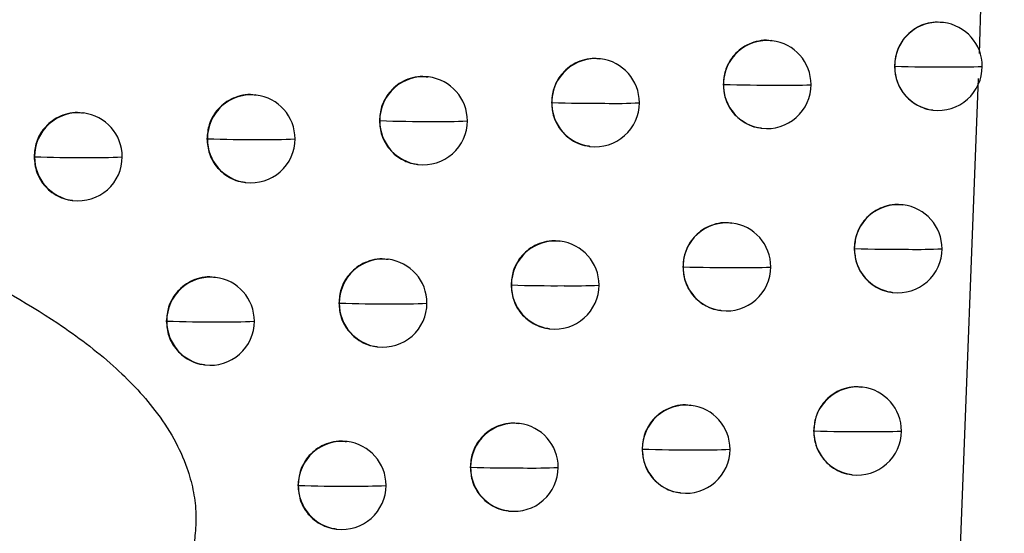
# Model space of a CAD drawing. Header units: millimetres. Extents: x 25 to 1229, y -261 to 1180.
# Tile 72 of 224: x 257.6 to 268.77, y 330.4 to 336.23. Entities that reach past the tile are written whole.
import ezdxf

# ---------------------------------------------------------------- set-up
doc = ezdxf.new("R2010")
doc.units = ezdxf.units.MM

msp = doc.modelspace()

# ---------------------------------------------------------------- linework, layer by layer
at = {"color": 7, "linetype": 'Continuous', "lineweight": 25}
for p, q in [((268.486, 335.845), (268.768, 345.704)), ((268.077, 336.198), (268.069, 336.199)), ((266.135, 335.991), (266.127, 335.992)), ((264.189, 335.785), (264.181, 335.786)), ((267.523, 335.701), (267.523, 335.701)), ((262.238, 335.58), (262.23, 335.581)), ((268.097, 325.742), (268.477, 335.562)), ((265.58, 335.495), (265.581, 335.495)), ((260.282, 335.375), (260.275, 335.376)), ((263.632, 335.289), (263.635, 335.289)), ((258.322, 335.171), (258.315, 335.172)), ((267.952, 335.206), (267.958, 335.205)), ((261.68, 335.084), (261.684, 335.084)), ((266.01, 334.999), (266.016, 334.999)), ((259.723, 334.879), (259.728, 334.879)), ((264.063, 334.793), (264.07, 334.793)), ((257.762, 334.675), (257.768, 334.675)), ((257.768, 334.675), (257.768, 334.675)), ((262.112, 334.588), (262.119, 334.587)), ((260.157, 334.383), (260.163, 334.382)), ((258.196, 334.179), (258.203, 334.178)), ((267.621, 334.128), (267.613, 334.13)), ((265.678, 333.922), (265.67, 333.923)), ((263.73, 333.716), (263.722, 333.717)), ((267.066, 333.632), (267.067, 333.632)), ((261.778, 333.511), (261.77, 333.512)), ((265.122, 333.426), (265.124, 333.426)), ((259.822, 333.306), (259.814, 333.307)), ((263.174, 333.22), (263.176, 333.22)), ((267.496, 333.136), (267.502, 333.136)), ((261.22, 333.015), (261.224, 333.015)), ((265.553, 332.93), (265.559, 332.929)), ((259.263, 332.811), (259.268, 332.81)), ((263.605, 332.724), (263.611, 332.723)), ((261.653, 332.519), (261.659, 332.518)), ((259.696, 332.314), (259.703, 332.313)), ((267.16, 332.06), (267.152, 332.061)), ((265.216, 331.854), (265.208, 331.855)), ((263.267, 331.648), (263.259, 331.649)), ((266.605, 331.564), (266.606, 331.564)), ((261.314, 331.443), (261.306, 331.444)), ((264.66, 331.358), (264.662, 331.357)), ((262.71, 331.152), (262.713, 331.152)), ((267.035, 331.068), (267.041, 331.067)), ((260.756, 330.947), (260.76, 330.947)), ((265.091, 330.862), (265.097, 330.861)), ((263.142, 330.656), (263.148, 330.655)), ((261.188, 330.451), (261.195, 330.45))]:
    msp.add_line(p, q, dxfattribs=at)
at = {"color": 7, "linetype": 'Continuous', "lineweight": 25, "flags": 128}
for points in [[(259.728, 334.879), (259.728, 334.879), (259.728, 334.879), (259.728, 334.879), (259.728, 334.879), (259.728, 334.879), (259.728, 334.879), (259.728, 334.879), (259.728, 334.879)], [(259.268, 332.81), (259.268, 332.81), (259.268, 332.81), (259.268, 332.81), (259.268, 332.81), (259.268, 332.81), (259.268, 332.81), (259.268, 332.81), (259.268, 332.81)]]:
    msp.add_lwpolyline(points, dxfattribs=at)
at = {"color": 7, "linetype": 'Continuous', "lineweight": 25}
for centre, radius, start, end in [((268.02, 335.704), 0.497, 83.4434, 180.2018), ((268.018, 335.701), 0.5, 359.8089, 83.1656), ((266.079, 335.497), 0.497, 83.4434, 180.2107), ((266.076, 335.495), 0.5, 359.8117, 83.1656), ((264.132, 335.291), 0.497, 83.4435, 180.2216), ((264.129, 335.289), 0.5, 359.8186, 83.1656), ((268.029, 351.88), 16.186, 268.2102, 270.3922), ((268.028, 335.7), 0.505, 179.7751, 179.8513), ((268.019, 335.697), 0.496, 179.5404, 262.9184), ((268.018, 335.701), 0.5, 263.1656, 359.8089), ((268.251, 341.351), 5.657, 268.8686, 272.7001), ((262.181, 335.086), 0.497, 83.4436, 180.234), ((262.178, 335.084), 0.5, 359.8289, 83.1656), ((266.08, 350.64), 15.152, 268.1159, 270.4181), ((266.087, 335.494), 0.505, 179.7839, 179.8513), ((266.078, 335.491), 0.496, 179.5404, 262.9184), ((266.076, 335.495), 0.5, 263.1656, 359.8117), ((266.304, 341.01), 5.524, 268.8228, 272.8258), ((260.226, 334.881), 0.497, 83.4437, 180.2473), ((260.223, 334.879), 0.5, 359.8421, 83.1656), ((264.126, 349.723), 14.442, 268.0521, 270.4374), ((264.14, 335.288), 0.505, 179.7948, 179.8513), ((264.131, 335.285), 0.496, 179.5403, 262.9184), ((264.129, 335.289), 0.5, 263.1656, 359.8186), ((264.351, 340.77), 5.49, 268.7971, 272.9046), ((258.265, 334.677), 0.497, 83.4438, 180.2609), ((258.263, 334.675), 0.5, 359.8576, 83.1656), ((262.168, 349.067), 13.991, 268.0191, 270.4501), ((262.189, 335.082), 0.505, 179.8072, 179.8513), ((262.18, 335.08), 0.496, 179.5403, 262.9184), ((262.178, 335.084), 0.5, 263.1656, 359.8289), ((262.394, 340.618), 5.543, 268.7908, 272.9373), ((260.205, 348.637), 13.766, 268.0167, 270.4557), ((260.225, 334.875), 0.496, 179.5403, 262.9184), ((260.223, 334.879), 0.5, 263.1656, 359.8421), ((260.433, 340.553), 5.683, 268.8032, 272.9246), ((258.237, 348.423), 13.756, 268.045, 270.454), ((258.264, 334.671), 0.496, 179.5403, 262.9185), ((258.263, 334.675), 0.5, 263.1656, 359.8576), ((258.467, 340.581), 5.915, 268.8338, 272.8671), ((267.564, 333.634), 0.497, 83.4434, 180.204), ((267.562, 333.632), 0.5, 359.809, 83.1656), ((265.621, 333.428), 0.497, 83.4434, 180.2132), ((265.619, 333.426), 0.5, 359.8127, 83.1656), ((263.674, 333.222), 0.497, 83.4435, 180.2244), ((263.671, 333.22), 0.5, 359.8203, 83.1656), ((267.571, 349.465), 15.84, 268.1785, 270.4006), ((267.572, 333.631), 0.505, 179.7772, 179.8513), ((267.563, 333.628), 0.496, 179.5404, 262.9184), ((267.562, 333.632), 0.5, 263.1656, 359.809), ((267.793, 339.226), 5.602, 268.8524, 272.7433), ((261.722, 333.017), 0.497, 83.4436, 180.237), ((261.719, 333.015), 0.5, 359.8312, 83.1656), ((265.62, 348.321), 14.903, 268.0918, 270.4248), ((265.629, 333.424), 0.505, 179.7865, 179.8513), ((265.62, 333.422), 0.496, 179.5403, 262.9184), ((265.619, 333.426), 0.5, 263.1656, 359.8127), ((265.845, 338.911), 5.494, 268.8115, 272.8574), ((259.765, 332.812), 0.497, 83.4437, 180.2502), ((259.762, 332.81), 0.5, 359.8447, 83.1656), ((263.665, 347.476), 14.264, 268.0351, 270.4426), ((263.682, 333.219), 0.505, 179.7976, 179.8513), ((263.673, 333.216), 0.496, 179.5403, 262.9184), ((263.671, 333.22), 0.5, 263.1656, 359.8203), ((263.891, 338.69), 5.479, 268.7901, 272.9258), ((261.706, 346.874), 13.868, 268.0085, 270.4537), ((261.73, 333.013), 0.505, 179.8101, 179.8513), ((261.72, 333.011), 0.496, 179.5403, 262.9184), ((261.719, 333.015), 0.5, 263.1656, 359.8312), ((261.933, 338.554), 5.548, 268.7876, 272.9491), ((259.742, 346.49), 13.688, 268.012, 270.4578), ((259.764, 332.806), 0.496, 179.5403, 262.9184), ((259.762, 332.81), 0.5, 263.1656, 359.8447), ((259.971, 338.503), 5.702, 268.8034, 272.9279), ((267.104, 331.566), 0.497, 83.4434, 180.2062), ((267.101, 331.564), 0.5, 359.8094, 83.1656), ((265.159, 331.36), 0.497, 83.4435, 180.2159), ((265.157, 331.357), 0.5, 359.814, 83.1656), ((263.211, 331.154), 0.497, 83.4435, 180.2273), ((263.208, 331.152), 0.5, 359.8222, 83.1656), ((267.108, 347.079), 15.523, 268.1488, 270.4085), ((267.112, 331.562), 0.505, 179.7795, 179.8513), ((267.103, 331.56), 0.496, 179.5404, 262.9184), ((267.101, 331.564), 0.5, 263.1656, 359.8094), ((267.331, 337.11), 5.554, 268.8374, 272.7835), ((261.257, 330.949), 0.497, 83.4436, 180.2399), ((261.255, 330.947), 0.5, 359.8335, 83.1656), ((265.156, 346.024), 14.674, 268.0695, 270.4311), ((265.167, 331.356), 0.505, 179.7891, 179.8513), ((265.158, 331.353), 0.496, 179.5403, 262.9184), ((265.157, 331.357), 0.5, 263.1656, 359.814), ((265.381, 336.818), 5.469, 268.8012, 272.8865), ((263.201, 345.244), 14.1, 268.0196, 270.4473), ((263.219, 331.15), 0.505, 179.8005, 179.8513), ((263.21, 331.148), 0.496, 179.5403, 262.9184), ((263.208, 331.152), 0.5, 263.1656, 359.8222), ((263.427, 336.614), 5.471, 268.7841, 272.9448), ((261.24, 344.694), 13.756, 267.9992, 270.457), ((261.265, 330.945), 0.505, 179.8131, 179.8513), ((261.256, 330.943), 0.496, 179.5403, 262.9184), ((261.255, 330.947), 0.5, 263.1656, 359.8335), ((261.468, 336.494), 5.556, 268.7853, 272.9589)]:
    msp.add_arc(centre, radius, start, end, dxfattribs=at)
for points, knots in [([(268.069, 336.198), (268.031, 336.2), (267.958, 336.205), (267.853, 336.179), (267.734, 336.122), (267.618, 336.016), (267.537, 335.86), (267.527, 335.752), (267.523, 335.701)], [0, 0, 0, 0, 0.137466, 0.266572, 0.389661, 0.616767, 0.820196, 1, 1, 1, 1]), ([(266.127, 335.989), (266.108, 335.992), (266.05, 336.001), (265.954, 335.985), (265.848, 335.946), (265.759, 335.887), (265.669, 335.794), (265.595, 335.661), (265.585, 335.548), (265.58, 335.495)], [0, 0, 0, 0, 0.069576, 0.213007, 0.348735, 0.47676, 0.597084, 0.813735, 1, 1, 1, 1]), ([(264.18, 335.783), (264.161, 335.786), (264.104, 335.795), (264.008, 335.779), (263.902, 335.741), (263.813, 335.681), (263.722, 335.589), (263.648, 335.456), (263.637, 335.342), (263.632, 335.289)], [0, 0, 0, 0, 0.069511, 0.212308, 0.34759, 0.475357, 0.595608, 0.812652, 1, 1, 1, 1]), ([(267.523, 335.701), (267.527, 335.65), (267.537, 335.542), (267.617, 335.389), (267.728, 335.284), (267.843, 335.231), (267.91, 335.207), (267.948, 335.207), (267.952, 335.207)], [0, 0, 0, 0, 0.212494, 0.446771, 0.702941, 0.839926, 0.982488, 1, 1, 1, 1]), ([(262.229, 335.577), (262.211, 335.58), (262.153, 335.59), (262.057, 335.574), (261.952, 335.536), (261.862, 335.477), (261.771, 335.384), (261.696, 335.252), (261.685, 335.137), (261.68, 335.084)], [0, 0, 0, 0, 0.069464, 0.211531, 0.346298, 0.473763, 0.593924, 0.811407, 1, 1, 1, 1]), ([(265.58, 335.495), (265.585, 335.441), (265.595, 335.325), (265.671, 335.192), (265.763, 335.1), (265.851, 335.044), (265.936, 335.009), (265.991, 335.004), (266.01, 335.003)], [0, 0, 0, 0, 0.224226, 0.478602, 0.617808, 0.764673, 0.919203, 1, 1, 1, 1]), ([(249.679, 335.339), (249.882, 335.309), (250.283, 335.249), (250.874, 335.151), (251.45, 335.047), (252.01, 334.937), (252.876, 334.754), (254.003, 334.478), (255.443, 334.036), (256.79, 333.506), (257.891, 332.91), (258.648, 332.34), (259.084, 331.887), (259.352, 331.486), (259.493, 331.18), (259.57, 330.901), (259.604, 330.651), (259.596, 330.485), (259.591, 330.403)], [0, 0, 0, 0, 0.05206, 0.102861, 0.152414, 0.200731, 0.247826, 0.377779, 0.496068, 0.631854, 0.746872, 0.814434, 0.873095, 0.90603, 0.936579, 0.958123, 0.979111, 1, 1, 1, 1]), ([(260.274, 335.372), (260.255, 335.375), (260.198, 335.385), (260.102, 335.369), (259.997, 335.332), (259.907, 335.273), (259.815, 335.181), (259.739, 335.048), (259.729, 334.933), (259.723, 334.879)], [0, 0, 0, 0, 0.069432, 0.210512, 0.344579, 0.47163, 0.591661, 0.809723, 1, 1, 1, 1]), ([(263.632, 335.289), (263.637, 335.235), (263.648, 335.118), (263.725, 334.985), (263.817, 334.893), (263.905, 334.837), (263.99, 334.803), (264.045, 334.798), (264.064, 334.797)], [0, 0, 0, 0, 0.225922, 0.480875, 0.619937, 0.76636, 0.92015, 1, 1, 1, 1]), ([(258.314, 335.168), (258.295, 335.171), (258.238, 335.181), (258.143, 335.165), (258.038, 335.128), (257.949, 335.071), (257.856, 334.98), (257.779, 334.846), (257.767, 334.73), (257.762, 334.675)], [0, 0, 0, 0, 0.069411, 0.208494, 0.341138, 0.467339, 0.587094, 0.806308, 1, 1, 1, 1]), ([(261.68, 335.084), (261.685, 335.029), (261.696, 334.911), (261.775, 334.777), (261.867, 334.686), (261.955, 334.631), (262.04, 334.597), (262.094, 334.593), (262.113, 334.591)], [0, 0, 0, 0, 0.228946, 0.484919, 0.623729, 0.769384, 0.921886, 1, 1, 1, 1]), ([(259.723, 334.879), (259.729, 334.822), (259.74, 334.703), (259.821, 334.568), (259.915, 334.479), (260.003, 334.425), (260.086, 334.392), (260.139, 334.388), (260.157, 334.386)], [0, 0, 0, 0, 0.2348761, 0.4928404, 0.6311603, 0.7753254, 0.9253355, 1, 1, 1, 1]), ([(257.762, 334.675), (257.768, 334.615), (257.781, 334.491), (257.868, 334.354), (257.964, 334.267), (258.051, 334.217), (258.131, 334.187), (258.181, 334.183), (258.197, 334.182)], [0, 0, 0, 0, 0.2492656, 0.5120579, 0.6491982, 0.789766, 0.9337614, 1, 1, 1, 1]), ([(267.612, 334.126), (267.593, 334.129), (267.536, 334.138), (267.439, 334.122), (267.334, 334.083), (267.245, 334.023), (267.155, 333.93), (267.082, 333.798), (267.071, 333.684), (267.066, 333.632)], [0, 0, 0, 0, 0.069646, 0.213536, 0.349585, 0.477794, 0.598167, 0.814525, 1, 1, 1, 1]), ([(265.669, 333.919), (265.65, 333.922), (265.593, 333.932), (265.496, 333.916), (265.391, 333.877), (265.302, 333.817), (265.211, 333.725), (265.138, 333.592), (265.127, 333.479), (265.122, 333.426)], [0, 0, 0, 0, 0.0695571, 0.2128507, 0.3484822, 0.476452, 0.5967617, 0.8135, 1, 1, 1, 1]), ([(263.722, 333.714), (263.703, 333.717), (263.645, 333.726), (263.549, 333.71), (263.444, 333.672), (263.354, 333.612), (263.263, 333.52), (263.189, 333.387), (263.178, 333.273), (263.174, 333.22)], [0, 0, 0, 0, 0.069498, 0.212144, 0.347321, 0.475026, 0.59526, 0.812396, 1, 1, 1, 1]), ([(267.066, 333.632), (267.071, 333.578), (267.082, 333.462), (267.157, 333.329), (267.248, 333.237), (267.337, 333.181), (267.422, 333.146), (267.477, 333.141), (267.496, 333.14)], [0, 0, 0, 0, 0.223371, 0.477452, 0.616733, 0.763827, 0.918743, 1, 1, 1, 1]), ([(261.77, 333.508), (261.751, 333.511), (261.693, 333.521), (261.597, 333.505), (261.492, 333.467), (261.403, 333.408), (261.311, 333.316), (261.236, 333.183), (261.225, 333.068), (261.22, 333.015)], [0, 0, 0, 0, 0.069455, 0.211339, 0.345976, 0.473365, 0.593503, 0.811095, 1, 1, 1, 1]), ([(265.122, 333.426), (265.127, 333.371), (265.138, 333.255), (265.214, 333.122), (265.305, 333.031), (265.394, 332.974), (265.479, 332.94), (265.534, 332.935), (265.553, 332.933)], [0, 0, 0, 0, 0.2244585, 0.4789145, 0.6180997, 0.764901, 0.9193242, 1, 1, 1, 1]), ([(259.813, 333.304), (259.794, 333.307), (259.737, 333.316), (259.641, 333.301), (259.536, 333.263), (259.447, 333.204), (259.355, 333.112), (259.279, 332.979), (259.268, 332.864), (259.263, 332.811)], [0, 0, 0, 0, 0.069426, 0.210222, 0.344087, 0.471017, 0.591009, 0.809237, 1, 1, 1, 1]), ([(263.174, 333.22), (263.179, 333.165), (263.189, 333.049), (263.266, 332.915), (263.358, 332.824), (263.447, 332.768), (263.531, 332.734), (263.586, 332.729), (263.605, 332.728)], [0, 0, 0, 0, 0.226337, 0.481431, 0.620457, 0.766773, 0.920381, 1, 1, 1, 1]), ([(261.22, 333.015), (261.225, 332.959), (261.236, 332.842), (261.315, 332.708), (261.408, 332.617), (261.496, 332.562), (261.58, 332.528), (261.635, 332.524), (261.653, 332.522)], [0, 0, 0, 0, 0.2297315, 0.4859693, 0.624713, 0.7701691, 0.9223379, 1, 1, 1, 1]), ([(259.263, 332.811), (259.268, 332.753), (259.28, 332.633), (259.361, 332.498), (259.455, 332.409), (259.543, 332.355), (259.626, 332.323), (259.679, 332.319), (259.696, 332.317)], [0, 0, 0, 0, 0.23658, 0.495116, 0.633295, 0.777033, 0.926329, 1, 1, 1, 1]), ([(267.152, 332.057), (267.133, 332.06), (267.075, 332.07), (266.979, 332.054), (266.873, 332.015), (266.784, 331.955), (266.694, 331.862), (266.621, 331.73), (266.61, 331.616), (266.605, 331.564)], [0, 0, 0, 0, 0.069613, 0.21337, 0.349326, 0.477483, 0.597845, 0.814293, 1, 1, 1, 1]), ([(265.207, 331.851), (265.189, 331.854), (265.131, 331.864), (265.035, 331.848), (264.929, 331.809), (264.84, 331.749), (264.749, 331.657), (264.675, 331.524), (264.665, 331.41), (264.66, 331.358)], [0, 0, 0, 0, 0.06954, 0.212693, 0.348226, 0.47614, 0.596434, 0.813261, 1, 1, 1, 1]), ([(263.259, 331.645), (263.24, 331.649), (263.182, 331.658), (263.086, 331.642), (262.981, 331.604), (262.891, 331.544), (262.8, 331.452), (262.726, 331.319), (262.715, 331.205), (262.71, 331.152)], [0, 0, 0, 0, 0.0694856, 0.2119759, 0.3470428, 0.4746842, 0.5948992, 0.81213, 1, 1, 1, 1]), ([(266.605, 331.564), (266.61, 331.51), (266.621, 331.394), (266.697, 331.261), (266.787, 331.169), (266.876, 331.113), (266.961, 331.078), (267.016, 331.073), (267.035, 331.071)], [0, 0, 0, 0, 0.2235183, 0.4776512, 0.6169177, 0.7639682, 0.9188108, 1, 1, 1, 1]), ([(261.306, 331.44), (261.287, 331.443), (261.229, 331.453), (261.133, 331.437), (261.028, 331.399), (260.938, 331.34), (260.847, 331.248), (260.772, 331.115), (260.761, 331), (260.756, 330.947)], [0, 0, 0, 0, 0.069447, 0.211133, 0.34563, 0.472937, 0.593049, 0.810758, 1, 1, 1, 1]), ([(264.66, 331.358), (264.665, 331.303), (264.676, 331.187), (264.752, 331.054), (264.843, 330.962), (264.932, 330.906), (265.017, 330.871), (265.072, 330.867), (265.091, 330.865)], [0, 0, 0, 0, 0.224719, 0.479265, 0.618427, 0.765158, 0.919463, 1, 1, 1, 1]), ([(262.71, 331.152), (262.715, 331.097), (262.726, 330.98), (262.803, 330.847), (262.895, 330.756), (262.984, 330.7), (263.068, 330.666), (263.123, 330.661), (263.142, 330.659)], [0, 0, 0, 0, 0.2268065, 0.48206, 0.6210462, 0.767241, 0.9206462, 1, 1, 1, 1]), ([(260.756, 330.947), (260.761, 330.891), (260.772, 330.773), (260.851, 330.639), (260.944, 330.549), (261.032, 330.494), (261.116, 330.46), (261.17, 330.456), (261.189, 330.454)], [0, 0, 0, 0, 0.230638, 0.48718, 0.625849, 0.771076, 0.922861, 1, 1, 1, 1]), ([(259.591, 330.403), (259.587, 330.368), (259.58, 330.298), (259.559, 330.193), (259.533, 330.088), (259.489, 329.95), (259.421, 329.783), (259.291, 329.535), (259.085, 329.242), (258.713, 328.839), (258.157, 328.387), (257.466, 327.959), (256.737, 327.589), (255.997, 327.269), (255.18, 326.964), (254.604, 326.784), (254.305, 326.691)], [0, 0, 0, 0, 0.015397, 0.031028, 0.046955, 0.063234, 0.094399, 0.126489, 0.186488, 0.252313, 0.368776, 0.502969, 0.612737, 0.731911, 0.860893, 1, 1, 1, 1])]:
    msp.add_open_spline(points, degree=3, knots=knots, dxfattribs=at)

doc.saveas('drawing.dxf')
